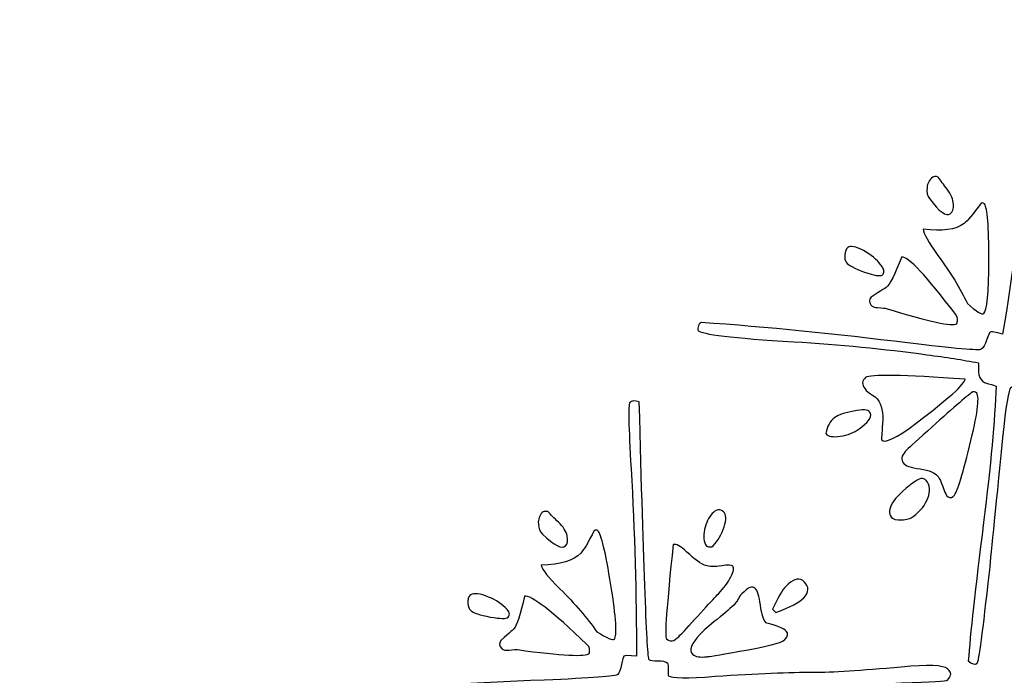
# Model space of a CAD drawing. Header units: millimetres. Extents: x -252 to 241, y -136 to 236.
# Tile 30 of 70: x -185.35 to -177.38, y 5.64 to 10.95. Entities that reach past the tile are written whole.
import ezdxf

# ---------------------------------------------------------------- set-up
doc = ezdxf.new("R2010")
doc.units = ezdxf.units.MM
doc.header["$MEASUREMENT"] = 0
doc.layers.add('Layer 1', color=7, linetype='Continuous')

msp = doc.modelspace()

# ---------------------------------------------------------------- linework, layer by layer
at = {"layer": 'Layer 1', "color": 3, "lineweight": 9}
for points, knots in [([(-73.4539, -53.3216), (-73.4539, -53.3216), (-73.4539, -56.715), (-73.4539, -56.715), (-73.4539, -56.715), (-80.2408, -56.715), (-80.2408, -56.715), (-80.2408, -56.715), (-80.2408, -53.3368), (-80.2408, -53.3368), (-80.2408, -53.3368), (-83.4412, -53.3368), (-83.4412, -53.3368), (-83.4412, -53.3368), (-83.4412, -56.715), (-83.4412, -56.715), (-83.4412, -56.715), (-87.0284, -56.715), (-87.0284, -56.715), (-87.0284, -56.715), (-87.0284, -53.3368), (-87.0284, -53.3368), (-87.0284, -53.3368), (-90.2288, -53.3368), (-90.2288, -53.3368), (-90.2288, -53.3368), (-90.2288, -56.715), (-90.2288, -56.715), (-90.2288, -56.715), (-93.8153, -56.715), (-93.8153, -56.715), (-93.8153, -56.715), (-93.8153, -53.3368), (-93.8153, -53.3368), (-93.8153, -53.3368), (-154.1665, -53.3368), (-154.1665, -53.3368), (-154.1665, -53.3368), (-154.1666, -56.715), (-154.1666, -56.715), (-154.1666, -56.715), (-157.7539, -56.715), (-157.7539, -56.715), (-157.7539, -56.715), (-157.7539, -53.3368), (-157.7539, -53.3368), (-157.7539, -53.3368), (-160.9543, -53.3368), (-160.9543, -53.3368), (-160.9543, -53.3368), (-160.9543, -56.715), (-160.9543, -56.715), (-160.9543, -56.715), (-164.5408, -56.715), (-164.5408, -56.715), (-164.5408, -56.715), (-164.5408, -53.3368), (-164.5408, -53.3368), (-164.5408, -53.3368), (-167.7412, -53.3368), (-167.7412, -53.3368), (-167.7412, -53.3368), (-167.7412, -56.715), (-167.7412, -56.715), (-167.7412, -56.715), (-171.3285, -56.715), (-171.3285, -56.715), (-171.3285, -56.715), (-171.3285, -53.3368), (-171.3285, -53.3368), (-171.3285, -53.3368), (-231.6645, -53.3368), (-231.6645, -53.3368), (-231.6645, -53.3368), (-231.6645, -56.715), (-231.6645, -56.715), (-231.6645, -56.715), (-235.2662, -56.715), (-235.2662, -56.715), (-235.2662, -56.715), (-235.2662, -53.3368), (-235.2662, -53.3368), (-235.2662, -53.3368), (-238.4666, -53.3368), (-238.4666, -53.3368), (-238.4666, -53.3368), (-238.4666, -56.715), (-238.4666, -56.715), (-238.4666, -56.715), (-242.0534, -56.715), (-242.0534, -56.715), (-242.0534, -56.715), (-242.0534, -53.3368), (-242.0534, -53.3368), (-242.0534, -53.3368), (-245.2538, -53.3368), (-245.2538, -53.3368), (-245.2538, -53.3368), (-245.2538, -56.715), (-245.2538, -56.715), (-245.2538, -56.715), (-252.0411, -56.715), (-252.0411, -56.715), (-252.0411, -56.715), (-252.0412, -53.3216), (-252.0412, -53.3216), (-252.0412, -53.3216), (-248.663, -53.3216), (-248.663, -53.3216), (-248.663, -53.3216), (-248.663, -50.1203), (-248.663, -50.1203), (-248.663, -50.1203), (-252.0412, -50.1203), (-252.0412, -50.1203), (-252.0412, -50.1203), (-252.0412, -46.5339), (-252.0412, -46.5339), (-252.0412, -46.5339), (-248.663, -46.5339), (-248.663, -46.5339), (-248.663, -46.5339), (-248.663, -43.3335), (-248.663, -43.3335), (-248.663, -43.3335), (-252.0412, -43.3335), (-252.0412, -43.3335), (-252.0412, -43.3335), (-252.0412, -39.747), (-252.0412, -39.747), (-252.0412, -39.747), (-248.663, -39.747), (-248.663, -39.747), (-248.663, -39.747), (-248.663, 17.2489), (-248.663, 17.2489), (-248.663, 17.2489), (-252.0412, 17.2489), (-252.0412, 17.2489), (-252.0412, 17.2489), (-252.0412, 20.8354), (-252.0412, 20.8354), (-252.0412, 20.8354), (-248.663, 20.8354), (-248.663, 20.8354), (-248.663, 20.8354), (-248.663, 24.0366), (-248.663, 24.0366), (-248.663, 24.0366), (-252.0412, 24.0366), (-252.0412, 24.0366), (-252.0412, 24.0366), (-252.0412, 27.6231), (-252.0412, 27.6231), (-252.0412, 27.6231), (-248.663, 27.6231), (-248.663, 27.6231), (-248.663, 27.6231), (-248.663, 30.8235), (-248.663, 30.8235), (-248.663, 30.8235), (-252.0412, 30.8235), (-252.0412, 30.8235), (-252.0412, 30.8235), (-252.0412, 34.217), (-252.0412, 34.217), (-252.0412, 34.217), (-245.2539, 34.217), (-245.2539, 34.217), (-245.2539, 34.217), (-245.2538, 30.8388), (-245.2538, 30.8388), (-245.2538, 30.8388), (-242.0534, 30.8388), (-242.0534, 30.8388), (-242.0534, 30.8388), (-242.0534, 34.217), (-242.0534, 34.217), (-242.0534, 34.217), (-238.4666, 34.217), (-238.4666, 34.217), (-238.4666, 34.217), (-238.4666, 30.8388), (-238.4666, 30.8388), (-238.4666, 30.8388), (-235.2662, 30.8388), (-235.2662, 30.8388), (-235.2662, 30.8388), (-235.2662, 34.217), (-235.2662, 34.217), (-235.2662, 34.217), (-231.6645, 34.217), (-231.6645, 34.217), (-231.6645, 34.217), (-231.6645, 30.8388), (-231.6645, 30.8388), (-231.6645, 30.8388), (-171.1346, 30.8388), (-171.1346, 30.8388), (-171.1346, 30.8388), (-171.1346, 34.217), (-171.1346, 34.217), (-171.1346, 34.217), (-167.7412, 34.217), (-167.7412, 34.217), (-167.7412, 34.217), (-167.7412, 30.8388), (-167.7412, 30.8388), (-167.7412, 30.8388), (-164.5408, 30.8388), (-164.5408, 30.8388), (-164.5408, 30.8388), (-164.5408, 34.217), (-164.5408, 34.217), (-164.5408, 34.217), (-160.9543, 34.217), (-160.9543, 34.217), (-160.9543, 34.217), (-160.9543, 30.8388), (-160.9543, 30.8388), (-160.9543, 30.8388), (-157.7539, 30.8388), (-157.7539, 30.8388), (-157.7539, 30.8388), (-157.7539, 34.217), (-157.7539, 34.217), (-157.7539, 34.217), (-154.1666, 34.217), (-154.1666, 34.217), (-154.1666, 34.217), (-154.1666, 30.8388), (-154.1666, 30.8388), (-154.1666, 30.8388), (-93.8154, 30.8388), (-93.8154, 30.8388), (-93.8154, 30.8388), (-93.8153, 34.217), (-93.8153, 34.217), (-93.8153, 34.217), (-90.2288, 34.217), (-90.2288, 34.217), (-90.2288, 34.217), (-90.2288, 30.8388), (-90.2288, 30.8388), (-90.2288, 30.8388), (-87.0284, 30.8388), (-87.0284, 30.8388), (-87.0284, 30.8388), (-87.0284, 34.217), (-87.0284, 34.217), (-87.0284, 34.217), (-83.4412, 34.217), (-83.4412, 34.217), (-83.4412, 34.217), (-83.4412, 30.8388), (-83.4412, 30.8388), (-83.4412, 30.8388), (-80.2408, 30.8388), (-80.2408, 30.8388), (-80.2408, 30.8388), (-80.2408, 34.217), (-80.2408, 34.217), (-80.2408, 34.217), (-73.4539, 34.217), (-73.4539, 34.217), (-73.4539, 34.217), (-73.4539, 30.8235), (-73.4539, 30.8235), (-73.4539, 30.8235), (-76.8321, 30.8235), (-76.8321, 30.8235), (-76.8321, 30.8235), (-76.8321, 27.6231), (-76.8321, 27.6231), (-76.8321, 27.6231), (-73.4539, 27.6231), (-73.4539, 27.6231), (-73.4539, 27.6231), (-73.4539, 24.0366), (-73.4539, 24.0366), (-73.4539, 24.0366), (-76.8321, 24.0366), (-76.8321, 24.0366), (-76.8321, 24.0366), (-76.8321, 20.8354), (-76.8321, 20.8354), (-76.8321, 20.8354), (-73.4539, 20.8354), (-73.4539, 20.8354), (-73.4539, 20.8354), (-73.4539, 17.2489), (-73.4539, 17.2489), (-73.4539, 17.2489), (-76.8321, 17.2489), (-76.8321, 17.2489), (-76.8321, 17.2489), (-76.8321, -39.747), (-76.8321, -39.747), (-76.8321, -39.747), (-73.4539, -39.747), (-73.4539, -39.747), (-73.4539, -39.747), (-73.4539, -43.3335), (-73.4539, -43.3335), (-73.4539, -43.3335), (-76.8321, -43.3335), (-76.8321, -43.3335), (-76.8321, -43.3335), (-76.8321, -46.5339), (-76.8321, -46.5339), (-76.8321, -46.5339), (-73.4539, -46.5339), (-73.4539, -46.5339), (-73.4539, -46.5339), (-73.4539, -50.1203), (-73.4539, -50.1203), (-73.4539, -50.1203), (-76.8321, -50.1203), (-76.8321, -50.1203), (-76.8321, -50.1203), (-76.8321, -53.3216), (-76.8321, -53.3216), (-76.8321, -53.3216), (-73.4539, -53.3216), (-73.4539, -53.3216)], [0, 0, 0, 0, 0.009259, 0.009259, 0.009259, 0.018519, 0.018519, 0.018519, 0.027778, 0.027778, 0.027778, 0.037037, 0.037037, 0.037037, 0.046296, 0.046296, 0.046296, 0.055556, 0.055556, 0.055556, 0.064815, 0.064815, 0.064815, 0.074074, 0.074074, 0.074074, 0.083333, 0.083333, 0.083333, 0.092593, 0.092593, 0.092593, 0.101852, 0.101852, 0.101852, 0.111111, 0.111111, 0.111111, 0.12037, 0.12037, 0.12037, 0.12963, 0.12963, 0.12963, 0.138889, 0.138889, 0.138889, 0.148148, 0.148148, 0.148148, 0.157407, 0.157407, 0.157407, 0.166667, 0.166667, 0.166667, 0.175926, 0.175926, 0.175926, 0.185185, 0.185185, 0.185185, 0.194444, 0.194444, 0.194444, 0.203704, 0.203704, 0.203704, 0.212963, 0.212963, 0.212963, 0.222222, 0.222222, 0.222222, 0.231481, 0.231481, 0.231481, 0.240741, 0.240741, 0.240741, 0.25, 0.25, 0.25, 0.259259, 0.259259, 0.259259, 0.268519, 0.268519, 0.268519, 0.277778, 0.277778, 0.277778, 0.287037, 0.287037, 0.287037, 0.296296, 0.296296, 0.296296, 0.305556, 0.305556, 0.305556, 0.314815, 0.314815, 0.314815, 0.324074, 0.324074, 0.324074, 0.333333, 0.333333, 0.333333, 0.342593, 0.342593, 0.342593, 0.351852, 0.351852, 0.351852, 0.361111, 0.361111, 0.361111, 0.37037, 0.37037, 0.37037, 0.37963, 0.37963, 0.37963, 0.388889, 0.388889, 0.388889, 0.398148, 0.398148, 0.398148, 0.407407, 0.407407, 0.407407, 0.416667, 0.416667, 0.416667, 0.425926, 0.425926, 0.425926, 0.435185, 0.435185, 0.435185, 0.444444, 0.444444, 0.444444, 0.453704, 0.453704, 0.453704, 0.462963, 0.462963, 0.462963, 0.472222, 0.472222, 0.472222, 0.481481, 0.481481, 0.481481, 0.490741, 0.490741, 0.490741, 0.5, 0.5, 0.5, 0.509259, 0.509259, 0.509259, 0.518519, 0.518519, 0.518519, 0.527778, 0.527778, 0.527778, 0.537037, 0.537037, 0.537037, 0.546296, 0.546296, 0.546296, 0.555556, 0.555556, 0.555556, 0.564815, 0.564815, 0.564815, 0.574074, 0.574074, 0.574074, 0.583333, 0.583333, 0.583333, 0.592593, 0.592593, 0.592593, 0.601852, 0.601852, 0.601852, 0.611111, 0.611111, 0.611111, 0.62037, 0.62037, 0.62037, 0.62963, 0.62963, 0.62963, 0.638889, 0.638889, 0.638889, 0.648148, 0.648148, 0.648148, 0.657407, 0.657407, 0.657407, 0.666667, 0.666667, 0.666667, 0.675926, 0.675926, 0.675926, 0.685185, 0.685185, 0.685185, 0.694444, 0.694444, 0.694444, 0.703704, 0.703704, 0.703704, 0.712963, 0.712963, 0.712963, 0.722222, 0.722222, 0.722222, 0.731481, 0.731481, 0.731481, 0.740741, 0.740741, 0.740741, 0.75, 0.75, 0.75, 0.759259, 0.759259, 0.759259, 0.768519, 0.768519, 0.768519, 0.777778, 0.777778, 0.777778, 0.787037, 0.787037, 0.787037, 0.796296, 0.796296, 0.796296, 0.805556, 0.805556, 0.805556, 0.814815, 0.814815, 0.814815, 0.824074, 0.824074, 0.824074, 0.833333, 0.833333, 0.833333, 0.842593, 0.842593, 0.842593, 0.851852, 0.851852, 0.851852, 0.861111, 0.861111, 0.861111, 0.87037, 0.87037, 0.87037, 0.87963, 0.87963, 0.87963, 0.888889, 0.888889, 0.888889, 0.898148, 0.898148, 0.898148, 0.907407, 0.907407, 0.907407, 0.916667, 0.916667, 0.916667, 0.925926, 0.925926, 0.925926, 0.935185, 0.935185, 0.935185, 0.944444, 0.944444, 0.944444, 0.953704, 0.953704, 0.953704, 0.962963, 0.962963, 0.962963, 0.972222, 0.972222, 0.972222, 0.981481, 0.981481, 0.981481, 0.990741, 0.990741, 0.990741, 1, 1, 1, 1]), ([(-184.8769, -11.249), (-184.8769, 0.965), (-174.9616, 10.8812), (-162.7476, 10.8812), (-150.5336, 10.8812), (-140.6174, 0.965), (-140.6174, -11.249), (-140.6174, -23.4622), (-150.5336, -33.3783), (-162.7476, -33.3783), (-174.9616, -33.3783), (-184.8769, -23.4621), (-184.8769, -11.249)], [0, 0, 0, 0, 0.25, 0.25, 0.25, 0.5, 0.5, 0.5, 0.75, 0.75, 0.75, 1, 1, 1, 1])]:
    msp.add_open_spline(points, degree=3, knots=knots, dxfattribs=at)
at = {"layer": 'Layer 1', "color": 5}
for points, knots in [([(-174.9128, 7.8842), (-174.8944, 7.8599), (-174.9033, 7.8351), (-174.9384, 7.8086), (-174.9526, 7.7979), (-175.4313, 7.8585), (-176.3754, 7.9898), (-176.9079, 8.0639), (-177.1815, 8.0959), (-177.1957, 8.0852), (-177.2011, 8.0811), (-177.2063, 8.0655), (-177.2113, 8.0384), (-177.2156, 8.0118), (-177.2254, 7.9938), (-177.2389, 7.9836), (-177.247, 7.9775), (-177.2607, 7.9745), (-177.2822, 7.9763), (-177.3032, 7.9774), (-177.3167, 7.9757), (-177.3228, 7.9711), (-177.3424, 7.9563), (-177.3644, 7.8197), (-177.3899, 7.5628), (-177.4523, 6.9362), (-177.4889, 6.5732), (-177.4994, 6.4719), (-177.5522, 5.9927), (-177.585, 5.7482), (-177.5985, 5.738), (-177.6167, 5.7242), (-177.64, 5.7311), (-177.67, 5.7582), (-177.6558, 5.9642), (-177.6142, 6.3374), (-177.5462, 6.8779), (-177.4888, 7.3426), (-177.4545, 7.7102), (-177.4454, 7.9803), (-177.452, 7.9848), (-177.4724, 7.9907), (-177.5063, 7.999), (-177.5316, 8.0043), (-177.5517, 8.0156), (-177.5655, 8.0338), (-177.5829, 8.0568), (-177.5909, 8.0857), (-177.5888, 8.118), (-177.5874, 8.1498), (-177.5868, 8.1673), (-177.5883, 8.1693), (-177.7118, 8.1937), (-177.8509, 8.2149), (-178.0053, 8.2352), (-178.3511, 8.2827), (-178.71, 8.3182), (-179.083, 8.3398), (-179.5757, 8.3697), (-179.8337, 8.4008), (-179.8577, 8.4325), (-179.8603, 8.4359), (-179.8601, 8.4455), (-179.8568, 8.4608), (-179.8528, 8.4766), (-179.8445, 8.4881), (-179.8331, 8.4968), (-179.2987, 8.4581), (-178.7412, 8.4029), (-178.1613, 8.3306), (-177.7796, 8.2847), (-177.5808, 8.2673), (-177.5652, 8.2791), (-177.549, 8.2914), (-177.5352, 8.3166), (-177.5221, 8.3541), (-177.5084, 8.3921), (-177.4988, 8.4131), (-177.4927, 8.4177), (-177.4832, 8.4248), (-177.4495, 8.4195), (-177.3922, 8.4013), (-177.3107, 8.8959), (-177.2444, 9.398), (-177.1929, 9.9071), (-177.1579, 10.2498), (-177.1328, 10.4258), (-177.1193, 10.436), (-177.0997, 10.4508), (-177.0733, 10.4495), (-177.0409, 10.4305), (-177.225, 9.0689), (-177.3097, 8.3777), (-177.2949, 8.3581), (-177.2878, 8.3486), (-177.2647, 8.3406), (-177.2267, 8.3353), (-177.1887, 8.33), (-177.1636, 8.3193), (-177.1519, 8.3037), (-177.1473, 8.2976), (-177.1479, 8.2802), (-177.1537, 8.2514), (-177.1595, 8.2226), (-177.1606, 8.2058), (-177.1576, 8.2018), (-177.1397, 8.1782), (-177.0171, 8.1562), (-176.7894, 8.1373), (-176.4493, 8.1057), (-176.1858, 8.0745), (-175.9979, 8.0435), (-175.8532, 8.0191), (-175.6176, 7.9966), (-175.2914, 7.9736), (-175.0727, 7.9595), (-174.9506, 7.934), (-174.9235, 7.8982), (-174.9235, 7.8982), (-174.9128, 7.8842), (-174.9128, 7.8842)], [0, 0, 0, 0, 0.025, 0.025, 0.025, 0.05, 0.05, 0.05, 0.075, 0.075, 0.075, 0.1, 0.1, 0.1, 0.125, 0.125, 0.125, 0.15, 0.15, 0.15, 0.175, 0.175, 0.175, 0.2, 0.2, 0.2, 0.225, 0.225, 0.225, 0.25, 0.25, 0.25, 0.275, 0.275, 0.275, 0.3, 0.3, 0.3, 0.325, 0.325, 0.325, 0.35, 0.35, 0.35, 0.375, 0.375, 0.375, 0.4, 0.4, 0.4, 0.425, 0.425, 0.425, 0.45, 0.45, 0.45, 0.475, 0.475, 0.475, 0.5, 0.5, 0.5, 0.525, 0.525, 0.525, 0.55, 0.55, 0.55, 0.575, 0.575, 0.575, 0.6, 0.6, 0.6, 0.625, 0.625, 0.625, 0.65, 0.65, 0.65, 0.675, 0.675, 0.675, 0.7, 0.7, 0.7, 0.725, 0.725, 0.725, 0.75, 0.75, 0.75, 0.775, 0.775, 0.775, 0.8, 0.8, 0.8, 0.825, 0.825, 0.825, 0.85, 0.85, 0.85, 0.875, 0.875, 0.875, 0.9, 0.9, 0.9, 0.925, 0.925, 0.925, 0.95, 0.95, 0.95, 0.975, 0.975, 0.975, 1, 1, 1, 1]), ([(-177.9133, 9.6739), (-177.8944, 9.6447), (-177.8706, 9.6117), (-177.8425, 9.5746), (-177.8098, 9.5314), (-177.7919, 9.4908), (-177.7904, 9.4537), (-177.7884, 9.4159), (-177.7975, 9.39), (-177.817, 9.3752), (-177.8487, 9.3512), (-177.9046, 9.3928), (-177.9847, 9.4989), (-178.001, 9.5205), (-178.0084, 9.55), (-178.0045, 9.5869), (-178.0012, 9.6233), (-177.9858, 9.652), (-177.9581, 9.6729), (-177.9507, 9.6785), (-177.9354, 9.6794), (-177.9132, 9.6739), (-177.9132, 9.6739), (-177.9133, 9.6739), (-177.9133, 9.6739)], [0, 0, 0, 0, 0.125, 0.125, 0.125, 0.25, 0.25, 0.25, 0.375, 0.375, 0.375, 0.5, 0.5, 0.5, 0.625, 0.625, 0.625, 0.75, 0.75, 0.75, 0.875, 0.875, 0.875, 1, 1, 1, 1]), ([(-177.5393, 9.4556), (-177.5153, 9.4239), (-177.5036, 9.2735), (-177.5036, 9.0039), (-177.5043, 8.7338), (-177.5185, 8.5883), (-177.5455, 8.5679), (-177.5597, 8.5572), (-177.6036, 8.5845), (-177.6774, 8.6497), (-177.7349, 8.7707), (-177.8148, 8.9003), (-177.9169, 9.0397), (-177.994, 9.1459), (-178.0337, 9.2167), (-178.0354, 9.2526), (-177.8831, 9.2308), (-177.7727, 9.2463), (-177.7038, 9.2983), (-177.6761, 9.3192), (-177.6304, 9.3739), (-177.5674, 9.4619), (-177.5542, 9.4655), (-177.5449, 9.463), (-177.5393, 9.4556)], [0, 0, 0, 0, 0.125, 0.125, 0.125, 0.25, 0.25, 0.25, 0.375, 0.375, 0.375, 0.5, 0.5, 0.5, 0.625, 0.625, 0.625, 0.75, 0.75, 0.75, 0.875, 0.875, 0.875, 1, 1, 1, 1]), ([(-178.373, 8.9551), (-178.348, 8.922), (-178.346, 8.8969), (-178.3677, 8.8806), (-178.3832, 8.8689), (-178.4312, 8.8761), (-178.5112, 8.9048), (-178.5907, 8.9328), (-178.6403, 8.959), (-178.6597, 8.9847), (-178.6689, 8.9969), (-178.6722, 9.0167), (-178.6696, 9.0441), (-178.6675, 9.0722), (-178.66, 9.0917), (-178.6464, 9.1019), (-178.6228, 9.1198), (-178.5797, 9.112), (-178.5197, 9.0788), (-178.459, 9.0462), (-178.4119, 9.0064), (-178.3777, 8.9611), (-178.3777, 8.9611), (-178.373, 8.9551), (-178.373, 8.9551)], [0, 0, 0, 0, 0.125, 0.125, 0.125, 0.25, 0.25, 0.25, 0.375, 0.375, 0.375, 0.5, 0.5, 0.5, 0.625, 0.625, 0.625, 0.75, 0.75, 0.75, 0.875, 0.875, 0.875, 1, 1, 1, 1]), ([(-177.7675, 8.5541), (-177.7552, 8.5379), (-177.7547, 8.516), (-177.7635, 8.4871), (-177.7973, 8.4616), (-177.9874, 8.5025), (-178.3341, 8.6088), (-178.3421, 8.6123), (-178.366, 8.6144), (-178.4044, 8.6162), (-178.4286, 8.6159), (-178.4474, 8.624), (-178.4592, 8.6395), (-178.4755, 8.6611), (-178.4744, 8.6821), (-178.4559, 8.7025), (-178.3682, 8.7592), (-178.3317, 8.7825), (-178.3459, 8.7718), (-178.3459, 8.7718), (-178.3364, 8.7789), (-178.3364, 8.7789), (-178.3053, 8.8024), (-178.263, 8.8853), (-178.2093, 9.0278), (-178.1541, 9.0292), (-178.0084, 8.8729), (-177.7721, 8.5602), (-177.7721, 8.5602), (-177.7675, 8.5541), (-177.7675, 8.5541)], [0, 0, 0, 0, 0.1, 0.1, 0.1, 0.2, 0.2, 0.2, 0.3, 0.3, 0.3, 0.4, 0.4, 0.4, 0.5, 0.5, 0.5, 0.6, 0.6, 0.6, 0.7, 0.7, 0.7, 0.8, 0.8, 0.8, 0.9, 0.9, 0.9, 1, 1, 1, 1]), ([(-177.6969, 8.0365), (-177.6966, 7.9996), (-177.8286, 7.8807), (-178.0927, 7.6812), (-178.2541, 7.5592), (-178.3475, 7.5142), (-178.3709, 7.5452), (-178.374, 7.5493), (-178.3714, 7.5936), (-178.3639, 7.6778), (-178.3569, 7.7627), (-178.3712, 7.8293), (-178.4085, 7.8786), (-178.4146, 7.8867), (-178.4294, 7.8978), (-178.4533, 7.9126), (-178.4766, 7.9279), (-178.4939, 7.9424), (-178.5061, 7.9586), (-178.5342, 7.9958), (-178.5329, 8.0264), (-178.5012, 8.0504), (-178.464, 8.0785), (-178.1958, 8.0732), (-177.6968, 8.0364), (-177.6968, 8.0364), (-177.6969, 8.0365), (-177.6969, 8.0365)], [0, 0, 0, 0, 0.111111, 0.111111, 0.111111, 0.222222, 0.222222, 0.222222, 0.333333, 0.333333, 0.333333, 0.444444, 0.444444, 0.444444, 0.555556, 0.555556, 0.555556, 0.666667, 0.666667, 0.666667, 0.777778, 0.777778, 0.777778, 0.888889, 0.888889, 0.888889, 1, 1, 1, 1]), ([(-177.6015, 7.9229), (-177.5775, 7.8912), (-177.5973, 7.7488), (-177.6597, 7.4958), (-177.7221, 7.2428), (-177.7665, 7.1063), (-177.7922, 7.0869), (-177.8118, 7.0721), (-177.8301, 7.0752), (-177.8464, 7.0969), (-177.8551, 7.1084), (-177.865, 7.1327), (-177.8775, 7.1689), (-177.8888, 7.2049), (-177.9014, 7.2315), (-177.9147, 7.249), (-177.9147, 7.249), (-177.9173, 7.2524), (-177.9173, 7.2524), (-177.9382, 7.2801), (-177.9857, 7.2994), (-178.0609, 7.3105), (-178.1361, 7.3216), (-178.1811, 7.3375), (-178.1959, 7.3571), (-178.2168, 7.3848), (-178.2112, 7.4167), (-178.1802, 7.4528), (-178.1757, 7.4594), (-178.1279, 7.5029), (-178.0374, 7.584), (-177.8354, 7.7674), (-177.7052, 7.8817), (-177.6465, 7.9261), (-177.6283, 7.9399), (-177.6134, 7.9384), (-177.6016, 7.9229), (-177.6016, 7.9229), (-177.6015, 7.9229), (-177.6015, 7.9229)], [0, 0, 0, 0, 0.076923, 0.076923, 0.076923, 0.153846, 0.153846, 0.153846, 0.230769, 0.230769, 0.230769, 0.307692, 0.307692, 0.307692, 0.384615, 0.384615, 0.384615, 0.461538, 0.461538, 0.461538, 0.538462, 0.538462, 0.538462, 0.615385, 0.615385, 0.615385, 0.692308, 0.692308, 0.692308, 0.769231, 0.769231, 0.769231, 0.846154, 0.846154, 0.846154, 0.923077, 0.923077, 0.923077, 1, 1, 1, 1]), ([(-177.8259, 5.6793), (-177.8039, 5.6582), (-177.8093, 5.6318), (-177.8397, 5.6), (-177.852, 5.5872), (-178.3343, 5.5706), (-179.2872, 5.5496), (-179.8253, 5.5384), (-180.0999, 5.5258), (-180.1122, 5.5129), (-180.1169, 5.508), (-180.1195, 5.4918), (-180.1201, 5.4642), (-180.1201, 5.4373), (-180.1269, 5.4179), (-180.1386, 5.4057), (-180.1456, 5.3984), (-180.1593, 5.3939), (-180.1802, 5.3916), (-180.2011, 5.3893), (-180.2142, 5.3855), (-180.2195, 5.38), (-180.2365, 5.3623), (-180.2364, 5.2239), (-180.2206, 4.9662), (-180.1822, 4.3377), (-180.1605, 3.9735), (-180.1546, 3.8718), (-180.1297, 3.3909), (-180.1236, 3.1437), (-180.1353, 3.1315), (-180.1511, 3.115), (-180.1751, 3.118), (-180.2091, 3.1401), (-180.228, 3.3457), (-180.2464, 3.7207), (-180.2656, 4.2653), (-180.2831, 4.7332), (-180.3085, 5.1009), (-180.342, 5.3697), (-180.3493, 5.3731), (-180.3703, 5.3757), (-180.4051, 5.3785), (-180.4315, 5.3803), (-180.4526, 5.3876), (-180.4691, 5.4034), (-180.4899, 5.4233), (-180.5025, 5.4506), (-180.5062, 5.4822), (-180.5093, 5.5145), (-180.5115, 5.5318), (-180.5133, 5.5335), (-180.6392, 5.5379), (-180.7798, 5.5366), (-180.9354, 5.532), (-181.2843, 5.5237), (-181.6443, 5.5015), (-182.0154, 5.464), (-182.5071, 5.4143), (-182.7674, 5.4032), (-182.7961, 5.4307), (-182.7992, 5.4336), (-182.8, 5.4438), (-182.7991, 5.4594), (-182.7977, 5.4756), (-182.7914, 5.4883), (-182.7808, 5.4993), (-182.2477, 5.5457), (-181.6885, 5.5802), (-181.1045, 5.6014), (-180.7204, 5.617), (-180.5213, 5.6316), (-180.5078, 5.6456), (-180.4938, 5.6603), (-180.4842, 5.6874), (-180.4772, 5.7265), (-180.4697, 5.7662), (-180.4636, 5.7885), (-180.4583, 5.794), (-180.4501, 5.8026), (-180.416, 5.8027), (-180.3565, 5.7938), (-180.3555, 6.2944), (-180.3702, 6.8007), (-180.4, 7.3121), (-180.4201, 7.656), (-180.4234, 7.8338), (-180.4117, 7.846), (-180.3947, 7.8637), (-180.3684, 7.8667), (-180.3334, 7.8531), (-180.2978, 6.4796), (-180.2712, 5.7837), (-180.2534, 5.7667), (-180.2448, 5.7585), (-180.2208, 5.7542), (-180.1825, 5.7551), (-180.1442, 5.7559), (-180.1177, 5.7493), (-180.1036, 5.7359), (-180.0981, 5.7306), (-180.0959, 5.7133), (-180.0971, 5.6839), (-180.0983, 5.6545), (-180.0973, 5.6372), (-180.0936, 5.6337), (-180.0722, 5.6132), (-179.947, 5.6118), (-179.7192, 5.6293), (-179.3784, 5.6524), (-179.1133, 5.6636), (-178.9229, 5.663), (-178.7762, 5.662), (-178.54, 5.6774), (-178.2142, 5.7067), (-177.9961, 5.7277), (-177.8708, 5.7226), (-177.8384, 5.6916), (-177.8384, 5.6916), (-177.8259, 5.6793), (-177.8259, 5.6793)], [0, 0, 0, 0, 0.025, 0.025, 0.025, 0.05, 0.05, 0.05, 0.075, 0.075, 0.075, 0.1, 0.1, 0.1, 0.125, 0.125, 0.125, 0.15, 0.15, 0.15, 0.175, 0.175, 0.175, 0.2, 0.2, 0.2, 0.225, 0.225, 0.225, 0.25, 0.25, 0.25, 0.275, 0.275, 0.275, 0.3, 0.3, 0.3, 0.325, 0.325, 0.325, 0.35, 0.35, 0.35, 0.375, 0.375, 0.375, 0.4, 0.4, 0.4, 0.425, 0.425, 0.425, 0.45, 0.45, 0.45, 0.475, 0.475, 0.475, 0.5, 0.5, 0.5, 0.525, 0.525, 0.525, 0.55, 0.55, 0.55, 0.575, 0.575, 0.575, 0.6, 0.6, 0.6, 0.625, 0.625, 0.625, 0.65, 0.65, 0.65, 0.675, 0.675, 0.675, 0.7, 0.7, 0.7, 0.725, 0.725, 0.725, 0.75, 0.75, 0.75, 0.775, 0.775, 0.775, 0.8, 0.8, 0.8, 0.825, 0.825, 0.825, 0.85, 0.85, 0.85, 0.875, 0.875, 0.875, 0.9, 0.9, 0.9, 0.925, 0.925, 0.925, 0.95, 0.95, 0.95, 0.975, 0.975, 0.975, 1, 1, 1, 1]), ([(-178.4691, 7.7735), (-178.4451, 7.7418), (-178.4665, 7.7012), (-178.5333, 7.6507), (-178.5333, 7.6507), (-178.5543, 7.6348), (-178.5543, 7.6348), (-178.5955, 7.6037), (-178.6461, 7.5835), (-178.7065, 7.575), (-178.7662, 7.567), (-178.8052, 7.5736), (-178.8216, 7.5952), (-178.8216, 7.5952), (-178.8236, 7.5979), (-178.8236, 7.5979), (-178.8138, 7.6552), (-178.7891, 7.6983), (-178.7499, 7.7279), (-178.7222, 7.7488), (-178.6715, 7.7659), (-178.5989, 7.7794), (-178.5256, 7.7934), (-178.4824, 7.791), (-178.4692, 7.7734), (-178.4692, 7.7734), (-178.4691, 7.7735), (-178.4691, 7.7735)], [0, 0, 0, 0, 0.111111, 0.111111, 0.111111, 0.222222, 0.222222, 0.222222, 0.333333, 0.333333, 0.333333, 0.444444, 0.444444, 0.444444, 0.555556, 0.555556, 0.555556, 0.666667, 0.666667, 0.666667, 0.777778, 0.777778, 0.777778, 0.888889, 0.888889, 0.888889, 1, 1, 1, 1]), ([(-178.0114, 7.2183), (-177.9813, 7.1784), (-177.977, 7.1307), (-177.9968, 7.0754), (-178.0171, 7.0208), (-178.0567, 6.9707), (-178.1161, 6.9258), (-178.1377, 6.9095), (-178.1687, 6.8999), (-178.2107, 6.8979), (-178.2527, 6.8959), (-178.279, 6.9026), (-178.2912, 6.9188), (-178.3387, 6.9816), (-178.2823, 7.0741), (-178.1208, 7.1961), (-178.0674, 7.2364), (-178.0307, 7.244), (-178.0113, 7.2183), (-178.0113, 7.2183), (-178.0114, 7.2183), (-178.0114, 7.2183)], [0, 0, 0, 0, 0.142857, 0.142857, 0.142857, 0.285714, 0.285714, 0.285714, 0.428571, 0.428571, 0.428571, 0.571429, 0.571429, 0.571429, 0.714286, 0.714286, 0.714286, 0.857143, 0.857143, 0.857143, 1, 1, 1, 1]), ([(-181.0741, 6.9667), (-181.0508, 6.9409), (-181.022, 6.9122), (-180.9884, 6.88), (-180.9493, 6.8425), (-180.9251, 6.8053), (-180.9177, 6.769), (-180.9097, 6.732), (-180.9145, 6.705), (-180.9315, 6.6873), (-180.959, 6.6586), (-181.0208, 6.6907), (-181.1168, 6.7826), (-181.137, 6.8019), (-181.1484, 6.8292), (-181.1504, 6.8663), (-181.153, 6.9028), (-181.1423, 6.9335), (-181.1183, 6.9586), (-181.1119, 6.9653), (-181.097, 6.9686), (-181.0742, 6.9668), (-181.0742, 6.9668), (-181.0741, 6.9667), (-181.0741, 6.9667)], [0, 0, 0, 0, 0.125, 0.125, 0.125, 0.25, 0.25, 0.25, 0.375, 0.375, 0.375, 0.5, 0.5, 0.5, 0.625, 0.625, 0.625, 0.75, 0.75, 0.75, 0.875, 0.875, 0.875, 1, 1, 1, 1]), ([(-179.6513, 6.9645), (-179.6281, 6.9423), (-179.6266, 6.901), (-179.6462, 6.8413), (-179.6658, 6.7816), (-179.6959, 6.7306), (-179.7368, 6.6878), (-179.7473, 6.6768), (-179.7647, 6.6758), (-179.7895, 6.6866), (-179.8124, 6.719), (-179.8181, 6.7632), (-179.8056, 6.8192), (-179.7925, 6.8758), (-179.7719, 6.9193), (-179.7432, 6.9493), (-179.7087, 6.9854), (-179.6782, 6.9902), (-179.6513, 6.9645)], [0, 0, 0, 0, 0.166667, 0.166667, 0.166667, 0.333333, 0.333333, 0.333333, 0.5, 0.5, 0.5, 0.666667, 0.666667, 0.666667, 0.833333, 0.833333, 0.833333, 1, 1, 1, 1]), ([(-180.6701, 6.8109), (-180.6414, 6.7834), (-180.6058, 6.6369), (-180.5634, 6.3701), (-180.5204, 6.104), (-180.5112, 5.9581), (-180.5352, 5.933), (-180.5469, 5.9208), (-180.5947, 5.9407), (-180.6778, 5.9933), (-180.7539, 6.1036), (-180.8534, 6.2188), (-180.9764, 6.34), (-181.0695, 6.4326), (-181.12, 6.4961), (-181.1273, 6.5313), (-180.9735, 6.5341), (-180.867, 6.567), (-180.8073, 6.6294), (-180.7833, 6.6545), (-180.7469, 6.7158), (-180.6987, 6.8126), (-180.6862, 6.8183), (-180.6766, 6.8173), (-180.6699, 6.8108), (-180.6699, 6.8108), (-180.6701, 6.8109), (-180.6701, 6.8109)], [0, 0, 0, 0, 0.111111, 0.111111, 0.111111, 0.222222, 0.222222, 0.222222, 0.333333, 0.333333, 0.333333, 0.444444, 0.444444, 0.444444, 0.555556, 0.555556, 0.555556, 0.666667, 0.666667, 0.666667, 0.777778, 0.777778, 0.777778, 0.888889, 0.888889, 0.888889, 1, 1, 1, 1]), ([(-179.5763, 6.5236), (-179.5635, 6.5113), (-179.5688, 6.4824), (-179.5929, 6.4364), (-179.6158, 6.3904), (-179.6496, 6.3453), (-179.6923, 6.3007), (-179.6923, 6.3007), (-179.7023, 6.2903), (-179.7023, 6.2903), (-179.7263, 6.2652), (-179.7713, 6.2157), (-179.8374, 6.143), (-179.9041, 6.0697), (-179.9596, 6.0104), (-180.0041, 5.9639), (-180.0041, 5.9639), (-180.0147, 5.9528), (-180.0147, 5.9528), (-180.0522, 5.9137), (-180.085, 5.9075), (-180.1137, 5.9351), (-180.1296, 5.9503), (-180.1118, 6.2052), (-180.0592, 6.6986), (-180.0354, 6.7063), (-179.9984, 6.6862), (-179.9483, 6.6382), (-179.8859, 6.5785), (-179.8354, 6.5419), (-179.7962, 6.529), (-179.7684, 6.5188), (-179.7247, 6.518), (-179.665, 6.5265), (-179.6167, 6.5341), (-179.5867, 6.5336), (-179.5763, 6.5237), (-179.5763, 6.5237), (-179.5763, 6.5236), (-179.5763, 6.5236)], [0, 0, 0, 0, 0.076923, 0.076923, 0.076923, 0.153846, 0.153846, 0.153846, 0.230769, 0.230769, 0.230769, 0.307692, 0.307692, 0.307692, 0.384615, 0.384615, 0.384615, 0.461538, 0.461538, 0.461538, 0.538462, 0.538462, 0.538462, 0.615385, 0.615385, 0.615385, 0.692308, 0.692308, 0.692308, 0.769231, 0.769231, 0.769231, 0.846154, 0.846154, 0.846154, 0.923077, 0.923077, 0.923077, 1, 1, 1, 1]), ([(-178.9999, 6.3973), (-178.9571, 6.3563), (-178.9579, 6.3126), (-179.0024, 6.2661), (-179.0346, 6.2325), (-179.1098, 6.1931), (-179.2274, 6.1486), (-179.2274, 6.1486), (-179.2543, 6.1744), (-179.2543, 6.1744), (-179.2109, 6.2688), (-179.1757, 6.3312), (-179.1482, 6.36), (-179.0955, 6.4151), (-179.0498, 6.431), (-179.0103, 6.4073), (-179.0103, 6.4073), (-178.9999, 6.3973), (-178.9999, 6.3973)], [0, 0, 0, 0, 0.166667, 0.166667, 0.166667, 0.333333, 0.333333, 0.333333, 0.5, 0.5, 0.5, 0.666667, 0.666667, 0.666667, 0.833333, 0.833333, 0.833333, 1, 1, 1, 1]), ([(-181.4132, 6.1838), (-181.3832, 6.1551), (-181.3773, 6.1307), (-181.396, 6.1111), (-181.4095, 6.097), (-181.4574, 6.0972), (-181.5415, 6.1121), (-181.6245, 6.127), (-181.6776, 6.145), (-181.7008, 6.1673), (-181.7118, 6.1778), (-181.7182, 6.1969), (-181.7206, 6.225), (-181.7224, 6.2525), (-181.7181, 6.273), (-181.7064, 6.2852), (-181.6859, 6.3066), (-181.6434, 6.3057), (-181.5776, 6.2826), (-181.5124, 6.2601), (-181.4596, 6.2283), (-181.4187, 6.1891), (-181.4187, 6.1891), (-181.4132, 6.1838), (-181.4132, 6.1838)], [0, 0, 0, 0, 0.125, 0.125, 0.125, 0.25, 0.25, 0.25, 0.375, 0.375, 0.375, 0.5, 0.5, 0.5, 0.625, 0.625, 0.625, 0.75, 0.75, 0.75, 0.875, 0.875, 0.875, 1, 1, 1, 1]), ([(-179.3969, 6.3461), (-179.3773, 6.3274), (-179.3625, 6.2816), (-179.3531, 6.2069), (-179.3437, 6.1335), (-179.3283, 6.0859), (-179.3069, 6.0654), (-179.3051, 6.0636), (-179.2828, 6.0575), (-179.2412, 6.0459), (-179.1984, 6.0343), (-179.1664, 6.0188), (-179.1449, 5.9983), (-179.1253, 5.9796), (-179.1284, 5.9567), (-179.1542, 5.9298), (-179.1782, 5.9047), (-179.305, 5.8726), (-179.5347, 5.8322), (-179.6952, 5.8041), (-179.7787, 5.7903), (-179.7853, 5.7908), (-179.8426, 5.7836), (-179.8811, 5.7899), (-179.9007, 5.8086), (-179.935, 5.8414), (-179.914, 5.8963), (-179.8391, 5.9746), (-179.8133, 6.0015), (-179.7681, 6.0414), (-179.7034, 6.0932), (-179.6381, 6.1455), (-179.5887, 6.1885), (-179.5565, 6.2222), (-179.5495, 6.2295), (-179.5414, 6.2417), (-179.5327, 6.2581), (-179.5235, 6.2751), (-179.5171, 6.2854), (-179.5136, 6.2891), (-179.5136, 6.2891), (-179.5037, 6.2994), (-179.5037, 6.2994), (-179.4539, 6.3514), (-179.4183, 6.3665), (-179.3969, 6.3461)], [0, 0, 0, 0, 0.066667, 0.066667, 0.066667, 0.133333, 0.133333, 0.133333, 0.2, 0.2, 0.2, 0.266667, 0.266667, 0.266667, 0.333333, 0.333333, 0.333333, 0.4, 0.4, 0.4, 0.466667, 0.466667, 0.466667, 0.533333, 0.533333, 0.533333, 0.6, 0.6, 0.6, 0.666667, 0.666667, 0.666667, 0.733333, 0.733333, 0.733333, 0.8, 0.8, 0.8, 0.866667, 0.866667, 0.866667, 0.933333, 0.933333, 0.933333, 1, 1, 1, 1]), ([(-180.7515, 5.8846), (-180.7374, 5.8711), (-180.7328, 5.8491), (-180.7369, 5.819), (-180.7662, 5.7884), (-180.9604, 5.7985), (-181.3196, 5.8481), (-181.328, 5.8503), (-181.3519, 5.8486), (-181.3902, 5.8442), (-181.4141, 5.8401), (-181.4339, 5.845), (-181.448, 5.8585), (-181.4676, 5.8772), (-181.4698, 5.8981), (-181.4548, 5.9212), (-181.3773, 5.9912), (-181.345, 6.02), (-181.3573, 6.0072), (-181.3573, 6.0072), (-181.3496, 6.0151), (-181.3496, 6.0151), (-181.3221, 6.0438), (-181.2935, 6.1325), (-181.2632, 6.2817), (-181.2095, 6.2913), (-181.0402, 6.1608), (-180.757, 5.8898), (-180.757, 5.8898), (-180.7515, 5.8846), (-180.7515, 5.8846)], [0, 0, 0, 0, 0.1, 0.1, 0.1, 0.2, 0.2, 0.2, 0.3, 0.3, 0.3, 0.4, 0.4, 0.4, 0.5, 0.5, 0.5, 0.6, 0.6, 0.6, 0.7, 0.7, 0.7, 0.8, 0.8, 0.8, 0.9, 0.9, 0.9, 1, 1, 1, 1])]:
    msp.add_open_spline(points, degree=3, knots=knots, dxfattribs=at)

doc.saveas('drawing.dxf')
